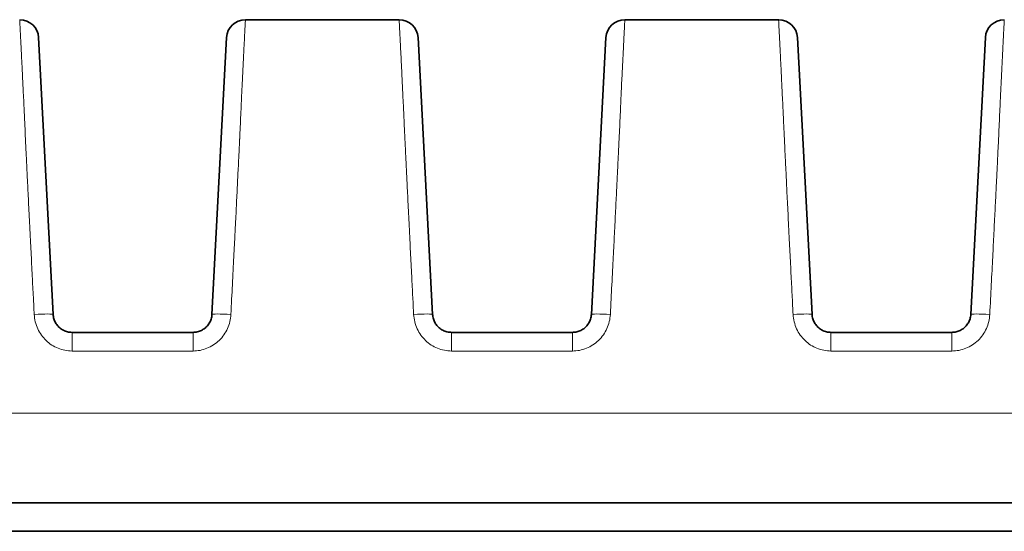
# Model space of a CAD drawing. Header units: millimetres. Extents: x 5 to 415, y 5 to 292.
# Tile 15 of 112: x 126.49 to 136.86, y 88.54 to 93.94. Entities that reach past the tile are written whole.
import ezdxf

# ---------------------------------------------------------------- set-up
doc = ezdxf.new("R2010")
doc.units = ezdxf.units.MM
doc.layers.add('Sichtbar (ISO)', color=7, linetype='Continuous', lineweight=35)
doc.layers.add('Sichtbar schmal (ISO)', color=7, linetype='Continuous', lineweight=18)

msp = doc.modelspace()

# ---------------------------------------------------------------- linework, layer by layer
at = {"layer": 'Sichtbar (ISO)'}
for p, q in [((128.86479124, 93.94265072), (130.48520623, 93.94265072)), ((132.86479124, 93.94265072), (134.48520623, 93.94265072)), ((126.83801186, 90.83218173), (126.68493218, 93.75311611)), ((128.66506619, 93.75311611), (128.51198651, 90.83218172)), ((130.83801186, 90.83218173), (130.68493218, 93.75311611)), ((132.66506619, 93.75311611), (132.51198651, 90.83218172)), ((134.83801186, 90.83218173), (134.68493218, 93.75311611)), ((136.66506619, 93.75311611), (136.51198651, 90.83218172)), ((128.3122606, 90.64264892), (127.03773777, 90.64264892)), ((132.3122606, 90.64264892), (131.03773777, 90.64264892)), ((136.3122606, 90.64264892), (135.03773777, 90.64264892)), ((154.27516267, 88.84264892), (100.27485008, 88.84264892)), ((100.27484961, 88.54264892), (154.27514851, 88.54264892))]:
    msp.add_line(p, q, dxfattribs=at)
for centre, start, end in [((126.48520627, 93.74264892), 3.00000002, 90), ((128.8647921, 93.74264892), 90, 176.999999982), ((130.48520627, 93.74264892), 3.00000002, 90), ((132.8647921, 93.74264892), 90, 176.999999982), ((134.48520627, 93.74264892), 3.00000002, 90), ((136.8647921, 93.74264892), 90, 176.999999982)]:
    msp.add_arc(centre, 0.2, start, end, dxfattribs=at)
for points in [[(130.48520623, 93.94264889), (130.48520624, 93.94264891), (130.48520626, 93.94264892), (130.48520627, 93.94264892)], [(134.48520623, 93.94264889), (134.48520624, 93.94264891), (134.48520626, 93.94264892), (134.48520627, 93.94264892)]]:
    msp.add_open_spline(points, degree=3, dxfattribs=at)
for points, knots in [([(127.03773777, 90.64264892), (127.02946647, 90.64264902), (127.01314681, 90.6436628), (126.9894687, 90.6480802), (126.9670397, 90.65508415), (126.94588554, 90.66448901), (126.92601124, 90.6762324), (126.90763753, 90.69016747), (126.89099444, 90.70610845), (126.87627328, 90.72387679), (126.8636677, 90.74326062), (126.85335168, 90.76402749), (126.84548694, 90.78590345), (126.84016948, 90.80872248), (126.83842497, 90.82430071), (126.83801186, 90.83218173)], [0, 0, 0, 0, 0.0813521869, 0.1603753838, 0.2364454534, 0.312131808, 0.3879044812, 0.4635051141, 0.5391746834, 0.6150496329, 0.691199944, 0.7676237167, 0.8444425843, 0.9214545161, 1, 1, 1, 1]), ([(128.51198651, 90.83218172), (128.51154573, 90.8237732), (128.50962868, 90.80724581), (128.50380706, 90.78346573), (128.49543267, 90.76122661), (128.48474411, 90.74053), (128.4718186, 90.72132505), (128.45679361, 90.70376964), (128.4398916, 90.68809502), (128.42132282, 90.67447692), (128.40130742, 90.6630729), (128.38007913, 90.65402668), (128.35794912, 90.64748276), (128.33523845, 90.64352963), (128.31991374, 90.64264899), (128.3122606, 90.64264892)], [0, 0, 0, 0, 0.0838013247, 0.1650438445, 0.2427208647, 0.3191274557, 0.3954427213, 0.4713977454, 0.547106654, 0.6226076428, 0.6980833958, 0.7736686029, 0.8493777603, 0.9247262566, 1, 1, 1, 1]), ([(131.03773777, 90.64264892), (131.02946647, 90.64264902), (131.01314681, 90.6436628), (130.9894687, 90.6480802), (130.9670397, 90.65508415), (130.94588554, 90.66448901), (130.92601124, 90.6762324), (130.90763753, 90.69016747), (130.89099444, 90.70610845), (130.87627328, 90.72387679), (130.8636677, 90.74326062), (130.85335168, 90.76402749), (130.84548694, 90.78590344), (130.84016948, 90.80872249), (130.83842498, 90.8243007), (130.83801186, 90.83218173)], [0, 0, 0, 0, 0.0813521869, 0.1603753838, 0.2364454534, 0.312131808, 0.3879044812, 0.4635051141, 0.5391746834, 0.6150496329, 0.6911999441, 0.7676237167, 0.8444425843, 0.9214545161, 1, 1, 1, 1]), ([(132.51198651, 90.83218172), (132.51154573, 90.8237732), (132.50962868, 90.80724581), (132.50380706, 90.78346573), (132.49543267, 90.76122661), (132.48474411, 90.74053), (132.4718186, 90.72132505), (132.45679361, 90.70376964), (132.4398916, 90.68809502), (132.42132282, 90.67447692), (132.40130742, 90.6630729), (132.38007913, 90.65402668), (132.35794912, 90.64748276), (132.33523845, 90.64352963), (132.31991374, 90.64264899), (132.3122606, 90.64264892)], [0, 0, 0, 0, 0.0838013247, 0.1650438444, 0.2427208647, 0.3191274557, 0.3954427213, 0.4713977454, 0.547106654, 0.6226076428, 0.6980833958, 0.7736686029, 0.8493777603, 0.9247262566, 1, 1, 1, 1]), ([(135.03773777, 90.64264892), (135.02946647, 90.64264902), (135.01314681, 90.6436628), (134.9894687, 90.6480802), (134.9670397, 90.65508415), (134.94588554, 90.66448901), (134.92601124, 90.6762324), (134.90763753, 90.69016747), (134.89099444, 90.70610845), (134.87627328, 90.72387679), (134.8636677, 90.74326062), (134.85335168, 90.76402749), (134.84548694, 90.78590345), (134.84016948, 90.80872248), (134.83842497, 90.82430071), (134.83801186, 90.83218173)], [0, 0, 0, 0, 0.0813521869, 0.1603753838, 0.2364454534, 0.312131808, 0.3879044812, 0.4635051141, 0.5391746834, 0.6150496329, 0.6911999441, 0.7676237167, 0.8444425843, 0.9214545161, 1, 1, 1, 1]), ([(136.51198651, 90.83218172), (136.51154573, 90.8237732), (136.50962868, 90.80724581), (136.50380706, 90.78346573), (136.49543267, 90.76122661), (136.48474411, 90.74053), (136.4718186, 90.72132505), (136.45679361, 90.70376964), (136.4398916, 90.68809502), (136.42132282, 90.67447692), (136.40130742, 90.6630729), (136.38007913, 90.65402668), (136.35794912, 90.64748276), (136.33523845, 90.64352963), (136.31991374, 90.64264899), (136.3122606, 90.64264892)], [0, 0, 0, 0, 0.0838013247, 0.1650438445, 0.2427208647, 0.3191274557, 0.3954427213, 0.4713977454, 0.547106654, 0.6226076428, 0.6980833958, 0.7736686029, 0.8493777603, 0.9247262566, 1, 1, 1, 1])]:
    msp.add_open_spline(points, degree=3, knots=knots, dxfattribs=at)
at = {"layer": 'Sichtbar schmal (ISO)'}
for p, q in [((127.03773777, 90.44554952), (127.03773777, 90.64264892)), ((128.3122606, 90.64264892), (128.3122606, 90.44554952)), ((131.03773777, 90.44554952), (131.03773777, 90.64264892)), ((132.3122606, 90.64264892), (132.3122606, 90.44554952)), ((135.03773777, 90.44554952), (135.03773777, 90.64264892)), ((136.3122606, 90.64264892), (136.3122606, 90.44554952)), ((127.03773777, 90.44554976), (128.3122606, 90.44554976)), ((131.03773777, 90.44554976), (132.3122606, 90.44554976)), ((135.03773777, 90.44554976), (136.3122606, 90.44554976)), ((154.27516776, 89.78969615), (100.27484999, 89.78971825))]:
    msp.add_line(p, q, dxfattribs=at)
for centre, major_axis, ratio, start_param, end_param in [((126.63828596, 90.82171454), (0.19972591, 0.01046719), 0.051839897, 0, 1.5680795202), ((128.71171241, 90.82171453), (-0.19972591, 0.01046719), 0.051839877, 4.715105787, 6.2831852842), ((130.63828596, 90.82171454), (0.19972591, 0.01046719), 0.051839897, 0, 1.5680795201), ((132.71171241, 90.82171453), (-0.19972591, 0.01046719), 0.051839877, 4.715105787, 6.2831852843), ((134.63828596, 90.82171454), (0.19972591, 0.01046719), 0.0518398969, 0, 1.5680795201), ((136.71171241, 90.82171453), (-0.19972591, 0.01046719), 0.051839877, 4.715105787, 6.2831852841)]:
    msp.add_ellipse(centre, major_axis=major_axis, ratio=ratio, start_param=start_param, end_param=end_param, dxfattribs=at)
for points, knots in [([(126.63828596, 90.83209671), (126.63520542, 90.89223138), (126.63215372, 90.95192269), (126.62911552, 91.011485), (126.62528536, 91.08657323), (126.62147667, 91.1614565), (126.61765917, 91.23675628), (126.61337327, 91.32129512), (126.60907623, 91.40635993), (126.60472733, 91.49278983), (126.60263749, 91.53432332), (126.60053569, 91.57617195), (126.59841795, 91.61841829), (126.59600288, 91.66659628), (126.59356603, 91.71530126), (126.59113164, 91.76404607), (126.58675279, 91.85172598), (126.5823824, 91.93952555), (126.57816675, 92.02450916), (126.57433717, 92.10171), (126.57063589, 92.17657565), (126.56717138, 92.24692743), (126.56466216, 92.29788074), (126.56227704, 92.34646812), (126.56005423, 92.39191922), (126.55926481, 92.408061), (126.55849693, 92.42381716), (126.55774855, 92.43922511), (126.55481198, 92.49968464), (126.55217548, 92.55478692), (126.54972238, 92.60666503), (126.54725644, 92.65881448), (126.54497504, 92.70772068), (126.54277276, 92.75530016), (126.54067711, 92.80057585), (126.53865242, 92.84466297), (126.53662726, 92.88884207), (126.5362277, 92.8975585), (126.5358282, 92.90627693), (126.53542833, 92.9150051), (126.53397715, 92.94668079), (126.53250843, 92.97839138), (126.53103799, 93.00987802), (126.52929407, 93.04722095), (126.52754772, 93.0842491), (126.52582486, 93.12054022), (126.52416963, 93.15540677), (126.52253625, 93.1895901), (126.52094482, 93.22277102), (126.51936974, 93.25561095), (126.5178359, 93.2874662), (126.5163581, 93.31811739), (126.51567825, 93.33221821), (126.51501025, 93.34606422), (126.51435509, 93.35964291), (126.51356472, 93.37602399), (126.51279099, 93.39205255), (126.51203692, 93.40766423), (126.51060055, 93.43740168), (126.50923623, 93.46561299), (126.50795334, 93.49207305), (126.50657244, 93.52055472), (126.50528588, 93.54700772), (126.50409185, 93.57140883), (126.50277024, 93.59841719), (126.50156186, 93.62291444), (126.50045288, 93.64508665), (126.50010132, 93.65211546), (126.49975965, 93.65891239), (126.49942738, 93.66548468), (126.49856528, 93.68253673), (126.49777546, 93.69805721), (126.49705241, 93.71218906), (126.49585231, 93.73564501), (126.49483637, 93.75527107), (126.49397633, 93.77177927), (126.49314929, 93.78765403), (126.49246574, 93.80065837), (126.49190469, 93.81134618), (126.49168111, 93.81560534), (126.49147942, 93.81949542), (126.49129389, 93.8231149), (126.49035567, 93.84141801), (126.48979851, 93.85341322), (126.48920343, 93.865675), (126.4891288, 93.86721286), (126.48905402, 93.86874628), (126.48897865, 93.87028095), (126.48850683, 93.87988835), (126.48798691, 93.88961814), (126.48747707, 93.89911292), (126.4871277, 93.90561921), (126.48678406, 93.91199604), (126.48647996, 93.91784064), (126.48638431, 93.91967892), (126.48629151, 93.92146317), (126.48620261, 93.9231738), (126.4858885, 93.92921797), (126.48562499, 93.93430491), (126.4854499, 93.93772409), (126.48528745, 93.94089611), (126.48520069, 93.94264052), (126.48520623, 93.94264889)], [0, 0, 0, 0, 0.02550670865, 0.02550670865, 0.02550670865, 0.05766217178, 0.05766217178, 0.05766217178, 0.09376301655, 0.09376301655, 0.09376301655, 0.11111111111, 0.11111111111, 0.11111111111, 0.13089499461, 0.13089499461, 0.13089499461, 0.16648132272, 0.16648132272, 0.16648132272, 0.1988086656, 0.1988086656, 0.1988086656, 0.22222222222, 0.22222222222, 0.22222222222, 0.23053745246, 0.23053745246, 0.23053745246, 0.26316574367, 0.26316574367, 0.26316574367, 0.29596468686, 0.29596468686, 0.29596468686, 0.32717551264, 0.32717551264, 0.32717551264, 0.33333333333, 0.33333333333, 0.33333333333, 0.35568087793, 0.35568087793, 0.35568087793, 0.3821849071, 0.3821849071, 0.3821849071, 0.4076485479, 0.4076485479, 0.4076485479, 0.43285050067, 0.43285050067, 0.43285050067, 0.44444444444, 0.44444444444, 0.44444444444, 0.45843117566, 0.45843117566, 0.45843117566, 0.48507338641, 0.48507338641, 0.48507338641, 0.51375111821, 0.51375111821, 0.51375111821, 0.54549305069, 0.54549305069, 0.54549305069, 0.55555555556, 0.55555555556, 0.55555555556, 0.58166311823, 0.58166311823, 0.58166311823, 0.62499627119, 0.62499627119, 0.62499627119, 0.66666666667, 0.66666666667, 0.66666666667, 0.68327258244, 0.68327258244, 0.68327258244, 0.76724594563, 0.76724594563, 0.76724594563, 0.77777777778, 0.77777777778, 0.77777777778, 0.84370935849, 0.84370935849, 0.84370935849, 0.88888888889, 0.88888888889, 0.88888888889, 0.90309897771, 0.90309897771, 0.90309897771, 0.95330740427, 0.95330740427, 0.95330740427, 0.99988646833, 0.99988646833, 0.99988646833, 0.99988646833]), ([(128.71171241, 90.8320967), (128.71718719, 90.94203482), (128.72242001, 91.04616082), (128.72736988, 91.1441302), (128.73267362, 91.24910368), (128.73765233, 91.34700565), (128.74225606, 91.43742533), (128.74680185, 91.52670712), (128.75098181, 91.60868971), (128.75474881, 91.68299797), (128.75523022, 91.69249431), (128.75570485, 91.7018661), (128.756173, 91.71111892), (128.76076313, 91.80184049), (128.76473032, 91.8811144), (128.76836328, 91.95415518), (128.7721476, 92.030239), (128.77557002, 92.09957414), (128.77894914, 92.16790581), (128.77965304, 92.18214001), (128.78035503, 92.19633004), (128.78105786, 92.21052524), (128.78345942, 92.25903044), (128.78586587, 92.30746051), (128.7882828, 92.3563429), (128.79100672, 92.41143415), (128.79374449, 92.46711036), (128.79649177, 92.52389323), (128.79888239, 92.57330444), (128.80128045, 92.62355829), (128.80366971, 92.67474613), (128.80385505, 92.67871698), (128.80404034, 92.68269332), (128.80422555, 92.68667511), (128.80615849, 92.72823033), (128.80808424, 92.77023208), (128.81000527, 92.81245554), (128.81192922, 92.85474327), (128.81384854, 92.8972557), (128.8157588, 92.93963379), (128.81755276, 92.97943175), (128.81933866, 93.01910999), (128.82110875, 93.05829168), (128.82281427, 93.0960441), (128.82450496, 93.13333294), (128.82617318, 93.16980619), (128.8264708, 93.1763134), (128.8267677, 93.18279437), (128.82706384, 93.18924751), (128.82840177, 93.21840174), (128.82974734, 93.24714515), (128.83106894, 93.27494853), (128.83272885, 93.30986936), (128.83435027, 93.34329431), (128.83589313, 93.37460659), (128.83758586, 93.40896025), (128.83918393, 93.44076941), (128.84066323, 93.46976972), (128.84239722, 93.50376313), (128.84396827, 93.53390236), (128.84536899, 93.56036388), (128.84557755, 93.56430374), (128.84578237, 93.56816284), (128.84598345, 93.57194225), (128.84748844, 93.60022864), (128.84872341, 93.6240496), (128.84977104, 93.6446957), (128.85139446, 93.67668913), (128.85257059, 93.70110855), (128.8535083, 93.72087226), (128.85381107, 93.72725355), (128.85408835, 93.73313755), (128.85434537, 93.73858763), (128.8553255, 93.75937196), (128.85603672, 93.77405156), (128.85669372, 93.78716084), (128.8570869, 93.79500598), (128.85745689, 93.80221684), (128.85782632, 93.809319), (128.85841027, 93.82054541), (128.85901182, 93.83148365), (128.8596093, 93.84227932), (128.86002142, 93.84972573), (128.86043131, 93.85709871), (128.86082597, 93.86433323), (128.86121713, 93.8715037), (128.86158823, 93.87855376), (128.86194293, 93.88556449), (128.86246494, 93.89588191), (128.86295437, 93.90617053), (128.86335674, 93.91542683), (128.86338006, 93.91596337), (128.86340318, 93.91649614), (128.86342608, 93.91702474), (128.86376359, 93.92481436), (128.86405168, 93.93162973), (128.86428394, 93.93621013), (128.86449216, 93.94031627), (128.86465622, 93.94263933), (128.86479124, 93.94264889)], [0, 0, 0, 0, 0.03195397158, 0.03195397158, 0.03195397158, 0.06619242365, 0.06619242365, 0.06619242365, 0.1, 0.1, 0.1, 0.1043204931, 0.1043204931, 0.1043204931, 0.14668184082, 0.14668184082, 0.14668184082, 0.19080804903, 0.19080804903, 0.19080804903, 0.2, 0.2, 0.2, 0.23140902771, 0.23140902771, 0.23140902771, 0.26680750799, 0.26680750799, 0.26680750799, 0.29761048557, 0.29761048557, 0.29761048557, 0.3, 0.3, 0.3, 0.32493772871, 0.32493772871, 0.32493772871, 0.34991342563, 0.34991342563, 0.34991342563, 0.37336851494, 0.37336851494, 0.37336851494, 0.39596801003, 0.39596801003, 0.39596801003, 0.4, 0.4, 0.4, 0.41821588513, 0.41821588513, 0.41821588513, 0.44109488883, 0.44109488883, 0.44109488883, 0.4661961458, 0.4661961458, 0.4661961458, 0.4956191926, 0.4956191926, 0.4956191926, 0.5, 0.5, 0.5, 0.5327874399, 0.5327874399, 0.5327874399, 0.58359522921, 0.58359522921, 0.58359522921, 0.6, 0.6, 0.6, 0.66256096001, 0.66256096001, 0.66256096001, 0.7, 0.7, 0.7, 0.75918002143, 0.75918002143, 0.75918002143, 0.8, 0.8, 0.8, 0.84045859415, 0.84045859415, 0.84045859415, 0.9, 0.9, 0.9, 0.90345125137, 0.90345125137, 0.90345125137, 0.95431050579, 0.95431050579, 0.95431050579, 0.99990365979, 0.99990365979, 0.99990365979, 0.99990365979]), ([(130.63828596, 90.83209671), (130.63520542, 90.89223138), (130.63215372, 90.95192269), (130.62911552, 91.011485), (130.62528536, 91.08657323), (130.62147667, 91.1614565), (130.61765917, 91.23675628), (130.61337327, 91.32129512), (130.60907623, 91.40635993), (130.60472733, 91.49278983), (130.60263749, 91.53432332), (130.60053569, 91.57617195), (130.59841795, 91.61841829), (130.59600288, 91.66659628), (130.59356603, 91.71530126), (130.59113164, 91.76404607), (130.58675279, 91.85172598), (130.5823824, 91.93952555), (130.57816675, 92.02450916), (130.57433717, 92.10171), (130.57063589, 92.17657565), (130.56717138, 92.24692743), (130.56466216, 92.29788074), (130.56227704, 92.34646812), (130.56005423, 92.39191922), (130.55926481, 92.408061), (130.55849693, 92.42381716), (130.55774855, 92.43922511), (130.55481198, 92.49968464), (130.55217548, 92.55478692), (130.54972238, 92.60666503), (130.54725644, 92.65881448), (130.54497504, 92.70772068), (130.54277276, 92.75530016), (130.54067711, 92.80057585), (130.53865242, 92.84466297), (130.53662726, 92.88884207), (130.5362277, 92.8975585), (130.5358282, 92.90627693), (130.53542833, 92.9150051), (130.53397715, 92.94668079), (130.53250843, 92.97839138), (130.53103799, 93.00987802), (130.52929407, 93.04722095), (130.52754772, 93.0842491), (130.52582486, 93.12054022), (130.52416963, 93.15540677), (130.52253625, 93.1895901), (130.52094482, 93.22277102), (130.51936974, 93.25561095), (130.5178359, 93.2874662), (130.5163581, 93.31811739), (130.51567825, 93.33221821), (130.51501025, 93.34606422), (130.51435509, 93.35964291), (130.51356472, 93.37602399), (130.51279099, 93.39205255), (130.51203692, 93.40766423), (130.51060055, 93.43740168), (130.50923623, 93.46561299), (130.50795334, 93.49207305), (130.50657244, 93.52055472), (130.50528588, 93.54700772), (130.50409185, 93.57140883), (130.50277024, 93.59841719), (130.50156186, 93.62291444), (130.50045288, 93.64508665), (130.50010132, 93.65211546), (130.49975965, 93.65891239), (130.49942738, 93.66548468), (130.49856528, 93.68253673), (130.49777546, 93.69805721), (130.49705241, 93.71218906), (130.49585231, 93.73564501), (130.49483637, 93.75527107), (130.49397633, 93.77177927), (130.49314929, 93.78765403), (130.49246574, 93.80065837), (130.49190469, 93.81134618), (130.49168111, 93.81560534), (130.49147942, 93.81949542), (130.49129389, 93.8231149), (130.49035567, 93.84141801), (130.48979851, 93.85341322), (130.48920343, 93.865675), (130.4891288, 93.86721286), (130.48905402, 93.86874628), (130.48897865, 93.87028095), (130.48850683, 93.87988835), (130.48798691, 93.88961814), (130.48747707, 93.89911292), (130.4871277, 93.90561921), (130.48678406, 93.91199604), (130.48647996, 93.91784064), (130.48638431, 93.91967892), (130.48629151, 93.92146317), (130.48620261, 93.9231738), (130.4858885, 93.92921797), (130.48562499, 93.93430491), (130.4854499, 93.93772409), (130.48528745, 93.94089611), (130.48520069, 93.94264052), (130.48520623, 93.94264889)], [0, 0, 0, 0, 0.02550670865, 0.02550670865, 0.02550670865, 0.05766217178, 0.05766217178, 0.05766217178, 0.09376301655, 0.09376301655, 0.09376301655, 0.11111111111, 0.11111111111, 0.11111111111, 0.13089499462, 0.13089499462, 0.13089499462, 0.16648132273, 0.16648132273, 0.16648132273, 0.1988086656, 0.1988086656, 0.1988086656, 0.22222222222, 0.22222222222, 0.22222222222, 0.23053745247, 0.23053745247, 0.23053745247, 0.26316574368, 0.26316574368, 0.26316574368, 0.29596468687, 0.29596468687, 0.29596468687, 0.32717551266, 0.32717551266, 0.32717551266, 0.33333333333, 0.33333333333, 0.33333333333, 0.35568087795, 0.35568087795, 0.35568087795, 0.38218490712, 0.38218490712, 0.38218490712, 0.40764854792, 0.40764854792, 0.40764854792, 0.43285050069, 0.43285050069, 0.43285050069, 0.44444444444, 0.44444444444, 0.44444444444, 0.45843117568, 0.45843117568, 0.45843117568, 0.48507338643, 0.48507338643, 0.48507338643, 0.51375111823, 0.51375111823, 0.51375111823, 0.54549305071, 0.54549305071, 0.54549305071, 0.55555555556, 0.55555555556, 0.55555555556, 0.58166311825, 0.58166311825, 0.58166311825, 0.62499627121, 0.62499627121, 0.62499627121, 0.66666666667, 0.66666666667, 0.66666666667, 0.68327258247, 0.68327258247, 0.68327258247, 0.76724594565, 0.76724594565, 0.76724594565, 0.77777777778, 0.77777777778, 0.77777777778, 0.84370935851, 0.84370935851, 0.84370935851, 0.88888888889, 0.88888888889, 0.88888888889, 0.90309897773, 0.90309897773, 0.90309897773, 0.95330740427, 0.95330740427, 0.95330740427, 0.99988646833, 0.99988646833, 0.99988646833, 0.99988646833]), ([(132.71171241, 90.8320967), (132.71718719, 90.94203482), (132.72242001, 91.04616082), (132.72736988, 91.1441302), (132.73267362, 91.24910368), (132.73765233, 91.34700565), (132.74225606, 91.43742533), (132.74680185, 91.52670712), (132.75098181, 91.60868971), (132.75474881, 91.68299797), (132.75523022, 91.69249431), (132.75570485, 91.7018661), (132.756173, 91.71111892), (132.76076313, 91.80184049), (132.76473032, 91.8811144), (132.76836328, 91.95415518), (132.7721476, 92.030239), (132.77557002, 92.09957414), (132.77894914, 92.16790581), (132.77965304, 92.18214001), (132.78035503, 92.19633004), (132.78105786, 92.21052524), (132.78345942, 92.25903044), (132.78586587, 92.30746051), (132.7882828, 92.3563429), (132.79100672, 92.41143415), (132.79374449, 92.46711036), (132.79649177, 92.52389323), (132.79888239, 92.57330444), (132.80128045, 92.62355829), (132.80366971, 92.67474613), (132.80385505, 92.67871698), (132.80404034, 92.68269332), (132.80422555, 92.68667511), (132.80615849, 92.72823033), (132.80808424, 92.77023208), (132.81000527, 92.81245554), (132.81192922, 92.85474327), (132.81384854, 92.8972557), (132.8157588, 92.93963379), (132.81755276, 92.97943175), (132.81933866, 93.01910999), (132.82110875, 93.05829168), (132.82281427, 93.0960441), (132.82450496, 93.13333294), (132.82617318, 93.16980619), (132.8264708, 93.1763134), (132.8267677, 93.18279437), (132.82706384, 93.18924751), (132.82840177, 93.21840174), (132.82974734, 93.24714515), (132.83106894, 93.27494853), (132.83272885, 93.30986936), (132.83435027, 93.34329431), (132.83589313, 93.37460659), (132.83758586, 93.40896025), (132.83918393, 93.44076941), (132.84066323, 93.46976972), (132.84239722, 93.50376313), (132.84396827, 93.53390236), (132.84536899, 93.56036388), (132.84557755, 93.56430374), (132.84578237, 93.56816284), (132.84598345, 93.57194225), (132.84748844, 93.60022864), (132.84872341, 93.6240496), (132.84977104, 93.6446957), (132.85139446, 93.67668913), (132.85257059, 93.70110855), (132.8535083, 93.72087226), (132.85381107, 93.72725355), (132.85408835, 93.73313755), (132.85434537, 93.73858763), (132.8553255, 93.75937196), (132.85603672, 93.77405156), (132.85669372, 93.78716084), (132.8570869, 93.79500598), (132.85745689, 93.80221684), (132.85782632, 93.809319), (132.85841027, 93.82054541), (132.85901182, 93.83148365), (132.8596093, 93.84227932), (132.86002142, 93.84972573), (132.86043131, 93.85709871), (132.86082597, 93.86433323), (132.86121713, 93.8715037), (132.86158823, 93.87855376), (132.86194293, 93.88556449), (132.86246494, 93.89588191), (132.86295437, 93.90617053), (132.86335674, 93.91542683), (132.86338006, 93.91596337), (132.86340318, 93.91649614), (132.86342608, 93.91702474), (132.86376359, 93.92481436), (132.86405168, 93.93162973), (132.86428394, 93.93621013), (132.86449216, 93.94031627), (132.86465622, 93.94263933), (132.86479124, 93.94264889)], [0, 0, 0, 0, 0.03195397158, 0.03195397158, 0.03195397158, 0.06619242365, 0.06619242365, 0.06619242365, 0.1, 0.1, 0.1, 0.1043204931, 0.1043204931, 0.1043204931, 0.14668184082, 0.14668184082, 0.14668184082, 0.19080804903, 0.19080804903, 0.19080804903, 0.2, 0.2, 0.2, 0.23140902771, 0.23140902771, 0.23140902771, 0.26680750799, 0.26680750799, 0.26680750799, 0.29761048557, 0.29761048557, 0.29761048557, 0.3, 0.3, 0.3, 0.32493772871, 0.32493772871, 0.32493772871, 0.34991342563, 0.34991342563, 0.34991342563, 0.37336851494, 0.37336851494, 0.37336851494, 0.39596801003, 0.39596801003, 0.39596801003, 0.4, 0.4, 0.4, 0.41821588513, 0.41821588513, 0.41821588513, 0.44109488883, 0.44109488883, 0.44109488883, 0.4661961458, 0.4661961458, 0.4661961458, 0.4956191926, 0.4956191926, 0.4956191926, 0.5, 0.5, 0.5, 0.5327874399, 0.5327874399, 0.5327874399, 0.58359522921, 0.58359522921, 0.58359522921, 0.6, 0.6, 0.6, 0.66256096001, 0.66256096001, 0.66256096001, 0.7, 0.7, 0.7, 0.75918002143, 0.75918002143, 0.75918002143, 0.8, 0.8, 0.8, 0.84045859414, 0.84045859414, 0.84045859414, 0.9, 0.9, 0.9, 0.90345125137, 0.90345125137, 0.90345125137, 0.95431050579, 0.95431050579, 0.95431050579, 0.99990365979, 0.99990365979, 0.99990365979, 0.99990365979]), ([(134.63828596, 90.83209671), (134.63520542, 90.89223138), (134.63215372, 90.95192269), (134.62911552, 91.011485), (134.62528536, 91.08657323), (134.62147667, 91.1614565), (134.61765917, 91.23675628), (134.61337327, 91.32129512), (134.60907623, 91.40635993), (134.60472733, 91.49278983), (134.60263749, 91.53432332), (134.60053569, 91.57617195), (134.59841795, 91.61841829), (134.59600288, 91.66659628), (134.59356603, 91.71530126), (134.59113164, 91.76404607), (134.58675279, 91.85172598), (134.5823824, 91.93952555), (134.57816675, 92.02450916), (134.57433717, 92.10171), (134.57063589, 92.17657565), (134.56717138, 92.24692743), (134.56466216, 92.29788074), (134.56227704, 92.34646812), (134.56005423, 92.39191922), (134.55926481, 92.408061), (134.55849693, 92.42381716), (134.55774855, 92.43922511), (134.55481198, 92.49968464), (134.55217548, 92.55478692), (134.54972238, 92.60666503), (134.54725644, 92.65881448), (134.54497504, 92.70772068), (134.54277276, 92.75530016), (134.54067711, 92.80057585), (134.53865242, 92.84466297), (134.53662726, 92.88884207), (134.5362277, 92.8975585), (134.5358282, 92.90627693), (134.53542833, 92.9150051), (134.53397715, 92.94668079), (134.53250843, 92.97839138), (134.53103799, 93.00987802), (134.52929407, 93.04722095), (134.52754772, 93.0842491), (134.52582486, 93.12054022), (134.52416963, 93.15540677), (134.52253625, 93.1895901), (134.52094482, 93.22277102), (134.51936974, 93.25561095), (134.5178359, 93.2874662), (134.5163581, 93.31811739), (134.51567825, 93.33221821), (134.51501025, 93.34606422), (134.51435509, 93.35964291), (134.51356472, 93.37602399), (134.51279099, 93.39205255), (134.51203692, 93.40766423), (134.51060055, 93.43740168), (134.50923623, 93.46561299), (134.50795334, 93.49207305), (134.50657244, 93.52055472), (134.50528588, 93.54700772), (134.50409185, 93.57140883), (134.50277024, 93.59841719), (134.50156186, 93.62291444), (134.50045288, 93.64508665), (134.50010132, 93.65211546), (134.49975965, 93.65891239), (134.49942738, 93.66548468), (134.49856528, 93.68253673), (134.49777546, 93.69805721), (134.49705241, 93.71218906), (134.49585231, 93.73564501), (134.49483637, 93.75527107), (134.49397633, 93.77177927), (134.49314929, 93.78765403), (134.49246574, 93.80065837), (134.49190469, 93.81134618), (134.49168111, 93.81560534), (134.49147942, 93.81949542), (134.49129389, 93.8231149), (134.49035567, 93.84141801), (134.48979851, 93.85341322), (134.48920343, 93.865675), (134.4891288, 93.86721286), (134.48905402, 93.86874628), (134.48897865, 93.87028095), (134.48850683, 93.87988835), (134.48798691, 93.88961814), (134.48747707, 93.89911292), (134.4871277, 93.90561921), (134.48678406, 93.91199604), (134.48647996, 93.91784064), (134.48638431, 93.91967892), (134.48629151, 93.92146317), (134.48620261, 93.9231738), (134.4858885, 93.92921797), (134.48562499, 93.93430491), (134.4854499, 93.93772409), (134.48528745, 93.94089611), (134.48520069, 93.94264052), (134.48520623, 93.94264889)], [0, 0, 0, 0, 0.02550670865, 0.02550670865, 0.02550670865, 0.05766217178, 0.05766217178, 0.05766217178, 0.09376301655, 0.09376301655, 0.09376301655, 0.11111111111, 0.11111111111, 0.11111111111, 0.13089499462, 0.13089499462, 0.13089499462, 0.16648132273, 0.16648132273, 0.16648132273, 0.1988086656, 0.1988086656, 0.1988086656, 0.22222222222, 0.22222222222, 0.22222222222, 0.23053745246, 0.23053745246, 0.23053745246, 0.26316574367, 0.26316574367, 0.26316574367, 0.29596468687, 0.29596468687, 0.29596468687, 0.32717551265, 0.32717551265, 0.32717551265, 0.33333333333, 0.33333333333, 0.33333333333, 0.35568087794, 0.35568087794, 0.35568087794, 0.38218490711, 0.38218490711, 0.38218490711, 0.40764854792, 0.40764854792, 0.40764854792, 0.43285050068, 0.43285050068, 0.43285050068, 0.44444444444, 0.44444444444, 0.44444444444, 0.45843117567, 0.45843117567, 0.45843117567, 0.48507338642, 0.48507338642, 0.48507338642, 0.51375111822, 0.51375111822, 0.51375111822, 0.5454930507, 0.5454930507, 0.5454930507, 0.55555555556, 0.55555555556, 0.55555555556, 0.58166311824, 0.58166311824, 0.58166311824, 0.62499627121, 0.62499627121, 0.62499627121, 0.66666666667, 0.66666666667, 0.66666666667, 0.68327258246, 0.68327258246, 0.68327258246, 0.76724594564, 0.76724594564, 0.76724594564, 0.77777777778, 0.77777777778, 0.77777777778, 0.8437093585, 0.8437093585, 0.8437093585, 0.88888888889, 0.88888888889, 0.88888888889, 0.90309897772, 0.90309897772, 0.90309897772, 0.95330740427, 0.95330740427, 0.95330740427, 0.99988646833, 0.99988646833, 0.99988646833, 0.99988646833]), ([(136.71171241, 90.8320967), (136.71718719, 90.94203482), (136.72242001, 91.04616082), (136.72736988, 91.1441302), (136.73267362, 91.24910368), (136.73765233, 91.34700565), (136.74225606, 91.43742533), (136.74680185, 91.52670712), (136.75098181, 91.60868971), (136.75474881, 91.68299797), (136.75523022, 91.69249431), (136.75570485, 91.7018661), (136.756173, 91.71111892), (136.76076313, 91.80184049), (136.76473032, 91.8811144), (136.76836328, 91.95415518), (136.7721476, 92.030239), (136.77557002, 92.09957414), (136.77894914, 92.16790581), (136.77965304, 92.18214001), (136.78035503, 92.19633004), (136.78105786, 92.21052524), (136.78345942, 92.25903044), (136.78586587, 92.30746051), (136.7882828, 92.3563429), (136.79100672, 92.41143415), (136.79374449, 92.46711036), (136.79649177, 92.52389323), (136.79888239, 92.57330444), (136.80128045, 92.62355829), (136.80366971, 92.67474613), (136.80385505, 92.67871698), (136.80404034, 92.68269332), (136.80422555, 92.68667511), (136.80615849, 92.72823033), (136.80808424, 92.77023208), (136.81000527, 92.81245554), (136.81192922, 92.85474327), (136.81384854, 92.8972557), (136.8157588, 92.93963379), (136.81755276, 92.97943175), (136.81933866, 93.01910999), (136.82110875, 93.05829168), (136.82281427, 93.0960441), (136.82450496, 93.13333294), (136.82617318, 93.16980619), (136.8264708, 93.1763134), (136.8267677, 93.18279437), (136.82706384, 93.18924751), (136.82840177, 93.21840174), (136.82974734, 93.24714515), (136.83106894, 93.27494853), (136.83272885, 93.30986936), (136.83435027, 93.34329431), (136.83589313, 93.37460659), (136.83758586, 93.40896025), (136.83918393, 93.44076941), (136.84066323, 93.46976972), (136.84239722, 93.50376313), (136.84396827, 93.53390236), (136.84536899, 93.56036388), (136.84557755, 93.56430374), (136.84578237, 93.56816284), (136.84598345, 93.57194225), (136.84748844, 93.60022864), (136.84872341, 93.6240496), (136.84977104, 93.6446957), (136.85139446, 93.67668913), (136.85257059, 93.70110855), (136.8535083, 93.72087226), (136.85381107, 93.72725355), (136.85408835, 93.73313755), (136.85434537, 93.73858763), (136.8553255, 93.75937196), (136.85603672, 93.77405156), (136.85669372, 93.78716084), (136.8570869, 93.79500598), (136.85745689, 93.80221684), (136.85782632, 93.809319), (136.85841027, 93.82054541), (136.85901182, 93.83148365), (136.8596093, 93.84227932), (136.86002142, 93.84972573), (136.86043131, 93.85709871), (136.86082597, 93.86433323), (136.86121713, 93.8715037), (136.86158823, 93.87855376), (136.86194293, 93.88556449), (136.86246494, 93.89588191), (136.86295437, 93.90617053), (136.86335674, 93.91542683), (136.86338006, 93.91596337), (136.86340318, 93.91649614), (136.86342608, 93.91702474), (136.86376359, 93.92481436), (136.86405168, 93.93162973), (136.86428394, 93.93621013), (136.86449216, 93.94031627), (136.86465622, 93.94263933), (136.86479124, 93.94264889)], [0, 0, 0, 0, 0.03195397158, 0.03195397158, 0.03195397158, 0.06619242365, 0.06619242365, 0.06619242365, 0.1, 0.1, 0.1, 0.1043204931, 0.1043204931, 0.1043204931, 0.14668184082, 0.14668184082, 0.14668184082, 0.19080804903, 0.19080804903, 0.19080804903, 0.2, 0.2, 0.2, 0.23140902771, 0.23140902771, 0.23140902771, 0.26680750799, 0.26680750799, 0.26680750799, 0.29761048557, 0.29761048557, 0.29761048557, 0.3, 0.3, 0.3, 0.32493772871, 0.32493772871, 0.32493772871, 0.34991342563, 0.34991342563, 0.34991342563, 0.37336851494, 0.37336851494, 0.37336851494, 0.39596801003, 0.39596801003, 0.39596801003, 0.4, 0.4, 0.4, 0.41821588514, 0.41821588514, 0.41821588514, 0.44109488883, 0.44109488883, 0.44109488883, 0.4661961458, 0.4661961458, 0.4661961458, 0.4956191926, 0.4956191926, 0.4956191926, 0.5, 0.5, 0.5, 0.5327874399, 0.5327874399, 0.5327874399, 0.58359522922, 0.58359522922, 0.58359522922, 0.6, 0.6, 0.6, 0.66256096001, 0.66256096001, 0.66256096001, 0.7, 0.7, 0.7, 0.75918002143, 0.75918002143, 0.75918002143, 0.8, 0.8, 0.8, 0.84045859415, 0.84045859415, 0.84045859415, 0.9, 0.9, 0.9, 0.90345125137, 0.90345125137, 0.90345125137, 0.95431050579, 0.95431050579, 0.95431050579, 0.99990365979, 0.99990365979, 0.99990365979, 0.99990365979])]:
    msp.add_open_spline(points, degree=3, knots=knots, dxfattribs=at)
for points in [[(127.03773777, 90.44554976), (126.98698763, 90.44562933), (126.88581427, 90.46571596), (126.75836192, 90.54805762), (126.66672468, 90.67554871), (126.64091446, 90.77921357), (126.63828596, 90.8320967)], [(128.71171241, 90.8320967), (128.70914903, 90.78101776), (128.68458108, 90.67953614), (128.59600242, 90.55151548), (128.46215177, 90.46422425), (128.36182899, 90.44562931), (128.3122606, 90.44554976)], [(131.03773777, 90.44554976), (130.98698763, 90.44562933), (130.88581427, 90.46571596), (130.75836192, 90.54805762), (130.66672468, 90.67554871), (130.64091446, 90.77921357), (130.63828596, 90.8320967)], [(132.71171241, 90.8320967), (132.70914903, 90.78101776), (132.68458108, 90.67953614), (132.59600242, 90.55151548), (132.46215177, 90.46422425), (132.36182899, 90.44562931), (132.3122606, 90.44554976)], [(135.03773777, 90.44554976), (134.98698763, 90.44562933), (134.88581427, 90.46571596), (134.75836192, 90.54805762), (134.66672468, 90.67554871), (134.64091446, 90.77921357), (134.63828596, 90.8320967)], [(136.71171241, 90.8320967), (136.70914903, 90.78101776), (136.68458108, 90.67953614), (136.59600242, 90.55151548), (136.46215177, 90.46422425), (136.36182899, 90.44562931), (136.3122606, 90.44554976)]]:
    msp.add_open_spline(points, degree=3, dxfattribs=at)

doc.saveas('drawing.dxf')
